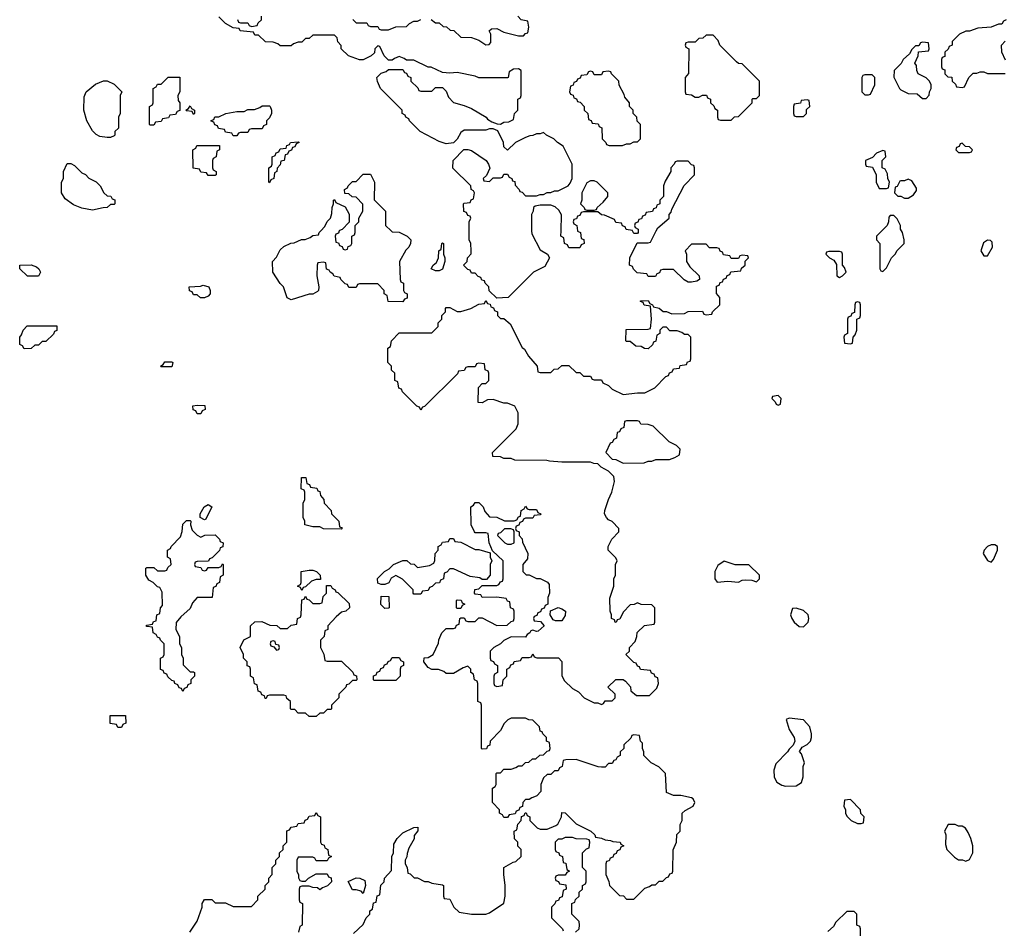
# Model space of a CAD drawing. Header units: inches. Extents: x 2769379 to 2883802, y 684208 to 828654.
# Tile 78 of 256: x 2813286 to 2818743, y 726127 to 731171. Entities that reach past the tile are written whole.
import ezdxf

# ---------------------------------------------------------------- set-up
doc = ezdxf.new("R2010")
doc.units = ezdxf.units.IN
doc.header["$MEASUREMENT"] = 0
doc.layers.add('C8712', color=7, linetype='Continuous')
doc.layers.add('C8713', color=7, linetype='Continuous')

msp = doc.modelspace()

# ---------------------------------------------------------------- linework, layer by layer
at = {"layer": 'C8712', "color": 2, "elevation": 2}
for points in [[(2815344, 730000), (2815350, 729994), (2815390, 729992), (2815434, 729970), (2815454, 729950), (2815452, 729930), (2815442, 729910), (2815426.4, 729893.6), (2815391.3, 729830), (2815394, 729730), (2815398, 729718), (2815414, 729710), (2815414, 729670), (2815418, 729658), (2815434, 729650), (2815432.7, 729627.3), (2815418, 729622), (2815410, 729606), (2815327.3, 729607.3), (2815322, 729642), (2815306, 729650), (2815306, 729670), (2815270, 729706), (2815170, 729706), (2815158, 729702), (2815150, 729686), (2815110, 729686), (2815102, 729702), (2815090, 729706), (2815066, 729730), (2815062, 729742), (2815028.4, 729748.4), (2815022, 729762), (2815006, 729770), (2815002, 729782), (2814987.3, 729787.3), (2814982, 729822), (2814970, 729826), (2814938, 729822), (2814934, 729810), (2814932, 729750), (2814944.7, 729690), (2814942, 729670), (2814936.9, 729663.1), (2814910, 729648.7), (2814890, 729648.7), (2814790, 729618), (2814769.1, 729629.1), (2814748.9, 729688.9), (2814730, 729708), (2814688.7, 729770), (2814688, 729830), (2814710, 729854), (2814730, 729894), (2814750, 729914), (2814788.4, 729931.6), (2814807.3, 729932.7), (2814848.4, 729951.6), (2814867.3, 729952.7), (2814896.4, 729963.6), (2814910, 729974), (2814942, 729978), (2814946, 729990), (2814955, 730000)], [(2815057.3, 730000), (2815052.7, 729987.3), (2815038, 729982), (2815034, 729970), (2815038, 729938), (2815052.7, 729932.7), (2815058, 729918), (2815072.7, 729912.7), (2815078, 729898), (2815090, 729894), (2815102, 729898), (2815107.3, 729912.7), (2815122, 729918), (2815126, 729930), (2815126, 729970), (2815142, 729978), (2815146, 729990), (2815146, 730000)], [(2815136.4, 726103.6), (2815190, 726154), (2815206, 726190), (2815226, 726210), (2815226, 726230), (2815242, 726238), (2815247.3, 726272.7), (2815262, 726278), (2815267.3, 726312.7), (2815282, 726318), (2815288.4, 726371.6), (2815306, 726390), (2815308, 726410), (2815347.3, 726452.7), (2815348, 726530), (2815358, 726550), (2815360.4, 726599.6), (2815378, 726630), (2815410, 726662), (2815470, 726692), (2815492.7, 726692.7), (2815492.7, 726672.7), (2815472.7, 726647.3), (2815471.6, 726628.4), (2815443.6, 726576.4), (2815432.7, 726547.3), (2815431.6, 726528.4), (2815422, 726510), (2815422, 726490), (2815434, 726470), (2815438, 726438), (2815450, 726434), (2815472.7, 726412.7), (2815491.6, 726411.6), (2815530, 726392), (2815550, 726392), (2815570, 726382), (2815630, 726374), (2815634, 726370), (2815634, 726310), (2815638, 726298), (2815670, 726294), (2815692, 726250), (2815722, 726222), (2815790, 726211.3), (2815868.9, 726211.1), (2815890, 726218), (2815969.1, 726270.9), (2815977.2, 726310), (2815977.2, 726370), (2815968.9, 726431.1), (2815968.7, 726470), (2816020.4, 726499.6), (2816036.4, 726503.6), (2816066, 726530), (2816066, 726570), (2816047.3, 726587.3), (2816046, 726610), (2816028.4, 726628.4), (2816026, 726670), (2816042, 726678), (2816046, 726710), (2816066, 726730), (2816067.3, 726752.7), (2816082, 726758), (2816087.3, 726772.7), (2816092.7, 726772.7), (2816098, 726758), (2816114, 726750), (2816114, 726730), (2816154, 726690), (2816170, 726682), (2816210, 726682), (2816258, 726702), (2816268, 726710), (2816288, 726750), (2816290, 726774), (2816310, 726772), (2816370, 726711.3), (2816452, 726670), (2816474, 726650), (2816478, 726638), (2816510, 726632), (2816530, 726622), (2816559.6, 726619.6), (2816572.7, 726612.7), (2816614, 726610), (2816618, 726598), (2816634, 726590), (2816618, 726582), (2816612.7, 726567.3), (2816598, 726562), (2816592.7, 726547.3), (2816578, 726542), (2816572.7, 726527.3), (2816558, 726522), (2816552.7, 726507.3), (2816538, 726502), (2816534, 726490), (2816534, 726430), (2816551.6, 726391.6), (2816554, 726370), (2816610, 726314), (2816631.6, 726311.6), (2816650, 726294), (2816690, 726294), (2816750, 726354), (2816776.4, 726363.6), (2816790, 726374), (2816810, 726374), (2816830, 726394), (2816850, 726394), (2816870, 726414), (2816882, 726418), (2816890, 726434), (2816902, 726438), (2816906, 726450), (2816907.3, 726567.3), (2816926, 726610), (2816928.4, 726651.6), (2816946, 726670), (2816947.3, 726707.3), (2816958, 726730), (2816958, 726770), (2816974.6, 726785.4), (2817018, 726810), (2817028, 726830), (2817018, 726850), (2817010, 726855.3), (2816950, 726868), (2816910, 726868), (2816870, 726886), (2816866, 726990), (2816828.4, 727028.4), (2816786, 727050), (2816746, 727090), (2816746, 727110), (2816738, 727130), (2816738, 727158), (2816726, 727170), (2816722, 727202), (2816690, 727206), (2816678, 727202), (2816672.7, 727187.3), (2816634, 727150), (2816634, 727130), (2816614, 727110), (2816614, 727090), (2816598, 727082), (2816590, 727066), (2816578, 727062), (2816570, 727046), (2816550, 727046), (2816530, 727026), (2816510, 727026), (2816492, 727028), (2816370, 727069), (2816312.7, 727067.3), (2816298, 727062), (2816292, 727030), (2816278, 727022), (2816270, 727006), (2816250, 727006), (2816230, 726986), (2816210, 726986), (2816190, 726966), (2816174, 726930), (2816174, 726890), (2816152.7, 726867.3), (2816139.6, 726860.4), (2816123.6, 726856.4), (2816110, 726846), (2816090, 726846), (2816074, 726830), (2816072.7, 726807.3), (2816058, 726802), (2816052.7, 726787.3), (2816038, 726782), (2816032.7, 726767.3), (2815998, 726762), (2815990, 726746), (2815970, 726746), (2815962, 726762), (2815946, 726770), (2815946, 726790), (2815906, 726830), (2815906, 726910), (2815922, 726918), (2815926, 726930), (2815926, 726990), (2815930, 726994), (2815950, 726994), (2815970, 727014), (2816010, 727014), (2816036.4, 727023.6), (2816050, 727034), (2816070, 727034), (2816088.4, 727051.6), (2816107.3, 727052.7), (2816128.4, 727071.6), (2816147.3, 727072.7), (2816168.4, 727091.6), (2816190, 727094), (2816210, 727114), (2816222, 727118), (2816226, 727130), (2816222, 727162), (2816206, 727170), (2816206, 727190), (2816186, 727210), (2816182, 727222), (2816170, 727226), (2816166, 727250), (2816130, 727286), (2816108.4, 727288.4), (2816090, 727298), (2816010, 727298), (2815991.6, 727288.4), (2815971.6, 727268.4), (2815950.9, 727229.1), (2815894, 727170), (2815891.6, 727148.4), (2815878, 727142), (2815872.7, 727127.3), (2815850, 727126), (2815846, 727130), (2815846, 727370), (2815842, 727382), (2815826, 727390), (2815826, 727490), (2815822, 727502), (2815806, 727510), (2815802, 727542), (2815786, 727550), (2815786, 727570), (2815770, 727586), (2815743.6, 727576.4), (2815690, 727546), (2815650, 727546), (2815636.4, 727556.4), (2815607.3, 727567.3), (2815570, 727568), (2815550, 727578), (2815526, 727610), (2815527.3, 727632.7), (2815550, 727634), (2815578, 727650), (2815607.3, 727712.7), (2815608.4, 727731.6), (2815626, 727770), (2815650, 727794), (2815690, 727794), (2815702, 727798), (2815707.3, 727812.7), (2815722, 727818), (2815726, 727850), (2815730, 727854), (2815750, 727854), (2815758, 727838), (2815770, 727834), (2815810, 727834), (2815830, 727854), (2815850, 727854), (2815930, 727812), (2815987.3, 727812.7), (2816010, 727834), (2816022, 727838), (2816026, 727850), (2816026, 727890), (2816022, 727902), (2816006, 727910), (2816002, 727942), (2815990, 727946), (2815982, 727962), (2815930, 727968), (2815850, 727966), (2815842, 727982), (2815810, 727986), (2815806, 727990), (2815808, 728012), (2815830, 728014), (2815850, 728034), (2815930, 728034), (2815942, 728038), (2815950, 728054), (2815962, 728058), (2815966, 728070), (2815966, 728170), (2815906, 728226), (2815888, 728270), (2815882, 728322), (2815870, 728326), (2815810, 728326), (2815806, 728330), (2815788, 728370), (2815786, 728470), (2815802, 728478), (2815810, 728494), (2815830, 728494), (2815854, 728470), (2815863.6, 728443.6), (2815890, 728414), (2815930, 728412), (2815972.7, 728392.7), (2816027.3, 728392.7), (2816042, 728398), (2816050, 728414), (2816062, 728418), (2816066, 728450), (2816082, 728458), (2816090, 728474), (2816098, 728458), (2816110, 728454), (2816150, 728454), (2816158, 728438), (2816174, 728430), (2816170, 728426), (2816138, 728422), (2816130, 728406), (2816090, 728406), (2816078, 728402), (2816072.7, 728387.3), (2816058, 728382), (2816052.7, 728367.3), (2816038, 728362), (2816034, 728350), (2816038, 728338), (2816054, 728330), (2816054, 728310), (2816071.6, 728291.6), (2816072.7, 728272.7), (2816102, 728210), (2816099.6, 728180.4), (2816074, 728150), (2816074, 728110), (2816092.7, 728092.7), (2816110, 728092), (2816150, 728072), (2816170, 728072), (2816211.6, 728051.6), (2816219.6, 728039.6), (2816222, 727990), (2816212.7, 727967.3), (2816214, 727930), (2816198, 727922), (2816192.7, 727907.3), (2816178, 727902), (2816172.7, 727887.3), (2816158, 727882), (2816152.7, 727867.3), (2816138, 727862), (2816134, 727850), (2816138, 727838), (2816172.7, 727832.7), (2816192, 727810), (2816159.6, 727780.4), (2816150, 727778), (2816130, 727786), (2816118, 727782), (2816114, 727770), (2816098, 727762), (2816090, 727746), (2816010, 727748), (2815970, 727728), (2815951.1, 727708.9), (2815914, 727690), (2815894, 727670), (2815894, 727630), (2815898, 727618), (2815912.7, 727612.7), (2815918, 727598), (2815934, 727590), (2815934, 727550), (2815918, 727542), (2815914, 727530), (2815914, 727490), (2815918, 727478), (2815930, 727474), (2815962, 727478), (2815966, 727510), (2815986, 727530), (2815986, 727570), (2816002, 727578), (2816007.3, 727592.7), (2816022, 727598), (2816027.3, 727612.7), (2816062, 727618), (2816070, 727634), (2816110, 727634), (2816122, 727638), (2816130, 727654), (2816138, 727638), (2816152.7, 727632.7), (2816272.7, 727632.7), (2816291.1, 727611.1), (2816291.6, 727531.6), (2816305.4, 727505.4), (2816350, 727462), (2816383.6, 727443.6), (2816414, 727410), (2816470, 727382), (2816490, 727382), (2816510, 727374), (2816522, 727378), (2816530, 727394), (2816570, 727394), (2816586, 727410), (2816586, 727430), (2816546, 727470), (2816590, 727512), (2816630, 727512), (2816643.6, 727503.6), (2816671.6, 727471.6), (2816674, 727450), (2816703.6, 727423.6), (2816776.4, 727423.6), (2816816.4, 727463.6), (2816826, 727490), (2816822, 727522), (2816807.3, 727527.3), (2816802, 727542), (2816787.3, 727547.3), (2816782, 727562), (2816727.3, 727567.3), (2816722, 727582), (2816710, 727586), (2816702, 727602), (2816690, 727606), (2816646, 727650), (2816666, 727670), (2816666, 727690), (2816696.4, 727723.6), (2816706, 727750), (2816707.3, 727772.7), (2816748.4, 727811.6), (2816802, 727818), (2816806, 727830), (2816806, 727910), (2816790, 727926), (2816730, 727928), (2816710, 727938), (2816691.6, 727928.4), (2816670, 727926), (2816630, 727886), (2816612.7, 727847.3), (2816598, 727842), (2816592.7, 727827.3), (2816586, 727830), (2816582, 727842), (2816566, 727850), (2816566, 727870), (2816558, 727890), (2816556.4, 727963.6), (2816578, 728030), (2816578, 728070), (2816588, 728090), (2816588, 728150), (2816598, 728170), (2816590, 728186), (2816548.4, 728228.4), (2816548, 728250), (2816568, 728290), (2816606, 728330), (2816606, 728350), (2816570, 728388), (2816550, 728398), (2816538, 728410), (2816528, 728430), (2816528.7, 728450), (2816549, 728510), (2816568.7, 728550), (2816582, 728610), (2816578, 728638), (2816550, 728668), (2816509.1, 728689.1), (2816490, 728708), (2816468.9, 728708.9), (2816450, 728718), (2816290, 728718), (2816222, 728722), (2816207.3, 728727.3), (2816030, 728728), (2816010, 728738), (2815970, 728738), (2815950, 728746), (2815908.4, 728748.4), (2815906, 728770), (2816038, 728902), (2816048.7, 728930), (2816048.7, 728990), (2816030, 729028), (2815990, 729044), (2815970, 729045.2), (2815910, 729064), (2815878, 729062), (2815850, 729046), (2815827.3, 729047.3), (2815828.4, 729131.6), (2815850, 729154), (2815870, 729154), (2815886, 729170), (2815886, 729210), (2815882, 729222), (2815866, 729230), (2815862, 729262), (2815830, 729266), (2815818, 729262), (2815810, 729246), (2815770, 729246), (2815758, 729242), (2815750, 729226), (2815718, 729222), (2815712.7, 729207.3), (2815530, 729026), (2815518, 729022), (2815510, 729006), (2815502, 729022), (2815487.3, 729027.3), (2815407.3, 729107.3), (2815402, 729122), (2815387.3, 729127.3), (2815382, 729162), (2815366, 729170), (2815366, 729210), (2815347.3, 729227.3), (2815346, 729250), (2815326, 729270), (2815326, 729350), (2815342, 729358), (2815346, 729390), (2815390, 729434), (2815570, 729434), (2815606, 729470), (2815606, 729490), (2815626, 729510), (2815626, 729530), (2815646, 729550), (2815646, 729570), (2815650, 729574), (2815670, 729574), (2815710, 729552), (2815730, 729552), (2815786, 729570), (2815830, 729594), (2815862, 729598), (2815870, 729614), (2815878, 729598), (2815892.7, 729592.7), (2815898, 729578), (2815912.7, 729572.7), (2815918, 729558), (2815934, 729550), (2815934, 729530), (2815950, 729514), (2815970, 729514), (2816003.6, 729483.6), (2816070, 729354), (2816083.6, 729343.6), (2816105.4, 729305.4), (2816154, 729250), (2816158, 729218), (2816170, 729214), (2816230, 729214), (2816247.3, 729232.7), (2816270, 729234), (2816290, 729254), (2816330, 729254), (2816370, 729214), (2816390, 729214), (2816410, 729194), (2816450, 729194), (2816458, 729178), (2816470, 729174), (2816510, 729174), (2816518, 729158), (2816550, 729142), (2816570, 729122), (2816630, 729092), (2816710, 729102), (2816750, 729102), (2816806, 729130), (2816867.3, 729192.7), (2816882, 729198), (2816887.3, 729212.7), (2816902, 729218), (2816910, 729234), (2816942, 729238), (2816947.3, 729252.7), (2816982, 729258), (2816987.3, 729272.7), (2817002, 729278), (2817006, 729290), (2817006, 729410), (2816990, 729426), (2816970, 729426), (2816956.4, 729436.4), (2816930, 729446), (2816890, 729446), (2816870, 729466), (2816850, 729466), (2816834, 729450), (2816834, 729430), (2816818, 729422), (2816811.6, 729388.4), (2816798, 729382), (2816792.7, 729367.3), (2816770, 729346), (2816748.4, 729348.4), (2816730, 729358), (2816700.4, 729360.4), (2816670, 729386), (2816650, 729386), (2816646, 729390), (2816647.3, 729452.7), (2816770, 729454), (2816782, 729458), (2816788, 729510), (2816782, 729582), (2816747.3, 729587.3), (2816742, 729602), (2816727.3, 729607.3), (2816727.3, 729612.7), (2816770, 729614), (2816778, 729598), (2816794, 729590), (2816798, 729578), (2816830, 729572), (2816852.7, 729552.7), (2816870, 729552), (2816899.6, 729539.6), (2816970, 729542), (2816990, 729552), (2817070, 729554), (2817078, 729538), (2817090, 729534), (2817122, 729538), (2817126, 729550), (2817166, 729590), (2817166, 729630), (2817147.3, 729652.7), (2817147.3, 729692.7), (2817162, 729698), (2817167.3, 729712.7), (2817182, 729718), (2817187.3, 729732.7), (2817202, 729738), (2817207.3, 729752.7), (2817222, 729758), (2817227.3, 729772.7), (2817282, 729778), (2817287.3, 729792.7), (2817306, 729810), (2817307.3, 729832.7), (2817326, 729850), (2817322, 729862), (2817290, 729866), (2817278, 729862), (2817270, 729846), (2817230, 729846), (2817222, 729862), (2817187.3, 729867.3), (2817182, 729882), (2817167.3, 729887.3), (2817162, 729902), (2817150, 729906), (2817110, 729906), (2817090, 729926), (2817010, 729926), (2816974, 729890), (2816982, 729870), (2816982, 729830), (2816999.6, 729799.6), (2817052, 729750), (2817054, 729730), (2817039.6, 729720.4), (2817010, 729715.3), (2816990, 729715.3), (2816969.1, 729729.1), (2816910, 729786), (2816850, 729786), (2816838, 729782), (2816832.7, 729767.3), (2816818, 729762), (2816810, 729746), (2816770, 729746), (2816762, 729762), (2816707.3, 729767.3), (2816687.3, 729787.3), (2816682, 729802), (2816666, 729810), (2816668, 729850), (2816707.3, 729932.7), (2816770, 729934), (2816782, 729938), (2816814.4, 730000)], [(2816123.4, 730000), (2816123.6, 729983.6), (2816170, 729894), (2816211.3, 729871.3), (2816222, 729850), (2816196.9, 729803.1), (2816134, 729770), (2815994, 729630), (2815930, 729626), (2815887.3, 729667.3), (2815886, 729690), (2815866, 729710), (2815862, 729722), (2815847.3, 729727.3), (2815842, 729742), (2815827.3, 729747.3), (2815810, 729766), (2815790, 729766), (2815782, 729782), (2815770, 729786), (2815746, 729810), (2815766, 729830), (2815768, 729850), (2815787.3, 729872.7), (2815788, 729890), (2815786, 729930), (2815778, 729950), (2815778, 730000)], [(2816377.7, 730000), (2816378, 729998), (2816394, 729990), (2816398, 729958), (2816412.7, 729952.7), (2816414, 729930), (2816398, 729922), (2816390, 729906), (2816330, 729906), (2816322, 729922), (2816306, 729930), (2816302, 729962), (2816286, 729970), (2816286.6, 730000)], [(2816714, 730000), (2816714, 729990), (2816710, 729986), (2816690, 729986), (2816683, 730000)], [(2818064, 730000), (2818034, 729970), (2818034, 729950), (2818054, 729930), (2818054, 729790), (2818058, 729778), (2818070, 729774), (2818090, 729794), (2818118, 729850), (2818138, 729870), (2818148.9, 729891.1), (2818188, 729930), (2818188, 729950), (2818178, 729990), (2818173, 730000)], [(2814228.7, 726110), (2814269.1, 726170.9), (2814298, 726250), (2814298, 726270), (2814310, 726292), (2814350, 726292), (2814370, 726274), (2814427.3, 726272.7), (2814470, 726254), (2814570, 726254), (2814606, 726290), (2814606, 726310), (2814646, 726350), (2814646, 726370), (2814666, 726390), (2814666, 726410), (2814686, 726430), (2814686, 726470), (2814706, 726490), (2814706, 726510), (2814726, 726530), (2814726, 726550), (2814746, 726570), (2814746, 726590), (2814766, 726610), (2814767.3, 726672.7), (2814782, 726678), (2814790, 726694), (2814822, 726698), (2814830, 726714), (2814862, 726718), (2814867.3, 726732.7), (2814882, 726738), (2814890, 726754), (2814922, 726758), (2814930, 726774), (2814938, 726758), (2814954, 726750), (2814954, 726610), (2814958, 726598), (2814972.7, 726592.7), (2814978, 726578), (2814994, 726570), (2814998, 726538), (2815014, 726530), (2814998, 726522), (2814990, 726506), (2814930, 726506), (2814922, 726522), (2814910, 726526), (2814830, 726526), (2814822, 726510), (2814822, 726450), (2814832, 726428), (2814832, 726412), (2814838, 726398), (2814850, 726394), (2814870, 726394), (2814886, 726410), (2814930, 726434), (2814990, 726434), (2814998, 726418), (2815012.7, 726412.7), (2815014, 726390), (2814992.7, 726367.3), (2814963.6, 726356.4), (2814950, 726346), (2814936.4, 726356.4), (2814910, 726358), (2814890, 726366), (2814850, 726366), (2814838, 726362), (2814834, 726350), (2814834, 726290), (2814838, 726278), (2814854, 726270), (2814852, 726150), (2814838, 726142), (2814832, 726110)], [(2816366, 726110), (2816386, 726130), (2816388, 726150), (2816386, 726170), (2816346, 726210), (2816346, 726270), (2816362, 726278), (2816367.3, 726292.7), (2816386, 726310), (2816387.3, 726332.7), (2816406, 726350), (2816406, 726370), (2816422, 726378), (2816426, 726390), (2816426, 726450), (2816406, 726470), (2816406, 726550), (2816427.3, 726572.7), (2816442, 726578), (2816446, 726610), (2816442, 726622), (2816430, 726626), (2816370, 726628), (2816350, 726635.3), (2816310, 726635.3), (2816290, 726626), (2816270, 726626), (2816254, 726610), (2816254, 726570), (2816258, 726558), (2816274, 726550), (2816278, 726538), (2816294, 726530), (2816298, 726498), (2816312.7, 726492.7), (2816318, 726458), (2816334, 726450), (2816318, 726442), (2816310, 726426), (2816270, 726426), (2816258, 726422), (2816254, 726410), (2816258, 726398), (2816272.7, 726392.7), (2816278, 726378), (2816312.7, 726372.7), (2816314, 726350), (2816298, 726342), (2816292.7, 726307.3), (2816278, 726302), (2816272.7, 726287.3), (2816258, 726282), (2816252.7, 726267.3), (2816234, 726250), (2816234, 726190), (2816294, 726130), (2816298, 726118)], [(2817946, 726090), (2817946, 726130), (2817942, 726142), (2817926, 726150), (2817926, 726210), (2817910, 726226), (2817870, 726226), (2817810, 726166), (2817796.9, 726143.1), (2817765.4, 726114.6)]]:
    msp.add_lwpolyline(points, dxfattribs=at)
for points in [[(2815590, 729778), (2815566, 729790), (2815578, 729810), (2815595.3, 729824.7), (2815608, 729850), (2815608.7, 729890), (2815622, 729898), (2815626, 729930), (2815630, 729934), (2815634, 729930), (2815634, 729870), (2815642, 729850), (2815642, 729830), (2815630, 729788), (2815610, 729778)], [(2818650, 729948), (2818627.1, 729932.9), (2818612, 729890), (2818630, 729862), (2818650, 729862), (2818678, 729910), (2818676.4, 729936.4), (2818667.3, 729947.3)], [(2817830, 729886), (2817770, 729886), (2817758, 729882), (2817754, 729870), (2817774, 729850), (2817798, 729838), (2817812.7, 729812.7), (2817814, 729750), (2817830, 729742), (2817846, 729750), (2817866, 729770), (2817856.4, 729796.4), (2817846, 729810), (2817846, 729870), (2817842, 729882)], [(2813328.4, 729748.4), (2813286, 729790), (2813286, 729810), (2813350, 729811.3), (2813379.8, 729799.8), (2813392, 729790), (2813402, 729770), (2813390, 729748.7)], [(2814310, 729628), (2814288.4, 729628.4), (2814270, 729646), (2814250, 729646), (2814242, 729662), (2814227.3, 729667.3), (2814226, 729690), (2814287.3, 729692.7), (2814302, 729698), (2814334, 729690), (2814342, 729670), (2814342, 729650), (2814330, 729638)], [(2817930, 729606), (2817918, 729602), (2817914, 729590), (2817912.7, 729547.3), (2817898, 729542), (2817892.7, 729527.3), (2817878, 729522), (2817874, 729510), (2817874, 729430), (2817858, 729422), (2817854, 729410), (2817858, 729378), (2817890, 729374), (2817902, 729378), (2817906, 729410), (2817916.4, 729423.6), (2817926, 729450), (2817926, 729510), (2817942, 729518), (2817946, 729530), (2817946, 729590), (2817942, 729602)], [(2813310, 729346), (2813302, 729362), (2813286, 729370), (2813286, 729410), (2813296.4, 729423.6), (2813306, 729450), (2813327.3, 729472.7), (2813492.7, 729472.7), (2813492.7, 729447.3), (2813478, 729442), (2813472.7, 729427.3), (2813430, 729386), (2813410, 729386), (2813390, 729366), (2813370, 729366), (2813350, 729348)], [(2814070, 729246), (2814066, 729250), (2814082, 729258), (2814090, 729274), (2814130, 729274), (2814134, 729270), (2814130, 729246)], [(2817490, 729086), (2817458, 729082), (2817454, 729070), (2817472.7, 729052.7), (2817478, 729038), (2817490, 729034), (2817502, 729038), (2817506, 729070)], [(2814270, 728986), (2814262, 729002), (2814247.3, 729007.3), (2814246, 729030), (2814270, 729034), (2814312, 729032), (2814314, 729010), (2814298, 729002), (2814290, 728986)], [(2816710, 728946), (2816650, 728946), (2816638, 728942), (2816634, 728910), (2816618, 728902), (2816610, 728886), (2816598, 728882), (2816594, 728850), (2816578, 728842), (2816570, 728826), (2816558, 728822), (2816534, 728770), (2816570, 728734), (2816590, 728732), (2816630, 728712), (2816747.3, 728712.7), (2816770, 728722), (2816790, 728722), (2816811.6, 728731.6), (2816887.3, 728732.7), (2816916.4, 728743.6), (2816942, 728758), (2816946, 728790), (2816926, 728810), (2816886, 728830), (2816796.4, 728916.4), (2816770, 728926), (2816728.4, 728928.4), (2816722, 728942)], [(2815070, 728346), (2814970, 728348), (2814950, 728358), (2814910, 728358), (2814866, 728370), (2814866, 728390), (2814858, 728410), (2814858, 728490), (2814866, 728510), (2814866, 728550), (2814862, 728562), (2814846, 728570), (2814847.3, 728632.7), (2814872.7, 728632.7), (2814878, 728598), (2814892.7, 728592.7), (2814898, 728578), (2814932.7, 728572.7), (2814938, 728558), (2814950, 728554), (2814952.7, 728532.7), (2814972, 728510), (2814974, 728490), (2815012, 728450), (2815014, 728430), (2815054, 728390), (2815058, 728358), (2815070, 728354), (2815074, 728350)], [(2814310, 728398), (2814286, 728410), (2814286, 728430), (2814308, 728470), (2814330, 728482), (2814351.1, 728468.9), (2814318, 728402)], [(2814290, 728302), (2814312.7, 728312.7), (2814370, 728314), (2814394, 728290), (2814398, 728278), (2814414, 728270), (2814412.7, 728247.3), (2814398, 728242), (2814392.7, 728227.3), (2814352.7, 728187.3), (2814338, 728182), (2814332.7, 728167.3), (2814270, 728166), (2814258, 728162), (2814254, 728150), (2814258, 728138), (2814290, 728134), (2814298, 728118), (2814310, 728114), (2814322, 728118), (2814330, 728134), (2814390, 728134), (2814402, 728138), (2814410, 728154), (2814414, 728150), (2814414, 728090), (2814398, 728082), (2814394, 728050), (2814378, 728042), (2814372.7, 728027.3), (2814358, 728022), (2814352.7, 727967.3), (2814270, 727966), (2814243.6, 727936.4), (2814230, 727906), (2814179.6, 727860.4), (2814152.7, 727827.3), (2814152, 727790), (2814172, 727750), (2814172, 727710), (2814182, 727690), (2814182, 727650), (2814192, 727630), (2814192.7, 727592.7), (2814230, 727554), (2814250, 727554), (2814254, 727550), (2814254, 727530), (2814234, 727510), (2814234, 727490), (2814218, 727482), (2814212.7, 727467.3), (2814198, 727462), (2814190, 727446), (2814182, 727462), (2814170, 727466), (2814162, 727482), (2814146, 727490), (2814142, 727502), (2814130, 727506), (2814107.3, 727527.3), (2814102, 727542), (2814087.3, 727547.3), (2814082, 727562), (2814067.3, 727567.3), (2814066, 727630), (2814082, 727638), (2814086, 727650), (2814086, 727710), (2814066, 727730), (2814062, 727742), (2814050, 727746), (2814042, 727762), (2814026, 727770), (2814022, 727802), (2813990, 727806), (2813986, 727810), (2813990, 727814), (2814022, 727818), (2814027.3, 727832.7), (2814042, 727838), (2814046, 727870), (2814062, 727878), (2814066, 727910), (2814078, 727922), (2814076.4, 727996.4), (2814062, 728022), (2814050, 728026), (2814026, 728050), (2814002, 728062), (2813986, 728090), (2813986, 728130), (2813990, 728134), (2814030, 728134), (2814050, 728114), (2814090, 728114), (2814102, 728118), (2814107.3, 728132.7), (2814126, 728150), (2814122, 728182), (2814106, 728190), (2814106, 728230), (2814122, 728238), (2814126, 728250), (2814176.4, 728303.6), (2814187.3, 728332.7), (2814190, 728374), (2814210, 728394), (2814230, 728394), (2814234, 728390), (2814232, 728370), (2814241, 728341), (2814270, 728312)], [(2816007.3, 728347.3), (2815972.7, 728347.3), (2815950, 728326), (2815938, 728322), (2815934, 728310), (2815974, 728270), (2815990, 728262), (2816010, 728262), (2816026, 728270), (2816026, 728330), (2816022, 728342)], [(2815810, 728232), (2815830, 728232), (2815894, 728214), (2815894, 728190), (2815902, 728170), (2815894, 728150), (2815894, 728090), (2815872.7, 728067.3), (2815850, 728066), (2815836.4, 728076.4), (2815783.1, 728083.1), (2815690, 728126), (2815670, 728126), (2815652.7, 728107.3), (2815638, 728102), (2815634, 728070), (2815618, 728062), (2815612.7, 728047.3), (2815590, 728046), (2815572.7, 728027.3), (2815558, 728022), (2815550, 728006), (2815518, 728002), (2815510, 727986), (2815470, 727986), (2815466, 727990), (2815466, 728010), (2815408.4, 728068.4), (2815370, 728088), (2815345.4, 728074.6), (2815331.1, 728048.9), (2815310, 728038), (2815290, 728038), (2815270, 728046), (2815268.4, 728071.6), (2815308, 728110), (2815334.6, 728125.4), (2815358, 728150), (2815410, 728172), (2815431.6, 728171.6), (2815452.7, 728152.7), (2815471.6, 728151.6), (2815490, 728134), (2815556.4, 728143.6), (2815582, 728158), (2815587.3, 728172.7), (2815588.4, 728211.6), (2815606, 728230), (2815606, 728250), (2815622, 728258), (2815630, 728274), (2815662, 728278), (2815670, 728294), (2815690, 728294), (2815698, 728278), (2815730, 728274)], [(2818690, 728258), (2818670, 728258), (2818650, 728248.7), (2818631.3, 728230), (2818626, 728210), (2818650, 728172), (2818670, 728162), (2818683.1, 728176.9), (2818706, 728230), (2818706, 728250)], [(2817190, 728168.7), (2817155.3, 728144.7), (2817138, 728110), (2817138, 728070), (2817151.6, 728051.6), (2817210, 728058), (2817270, 728052), (2817290, 728062), (2817310, 728064.7), (2817343.6, 728063.6), (2817370, 728054), (2817386, 728070), (2817386, 728090), (2817327.3, 728147.3), (2817251.6, 728148.4)], [(2814850, 728006), (2814842, 728022), (2814826, 728030), (2814842, 728038), (2814846, 728050), (2814846, 728110), (2814890, 728118), (2814910, 728118), (2814930.9, 728110.9), (2814952, 728090), (2814952.7, 728067.3), (2814930, 728066), (2814903.6, 728056.4), (2814870, 728026), (2814858, 728022)], [(2814990, 727614), (2815070, 727614), (2815132.7, 727552.7), (2815138, 727538), (2815152.7, 727532.7), (2815154, 727510), (2815150, 727506), (2815130, 727506), (2815110, 727486), (2815098, 727482), (2815094, 727470), (2815054, 727430), (2815054, 727410), (2815014, 727370), (2815014, 727350), (2815010, 727346), (2814990, 727346), (2814970, 727326), (2814950, 727326), (2814930, 727306), (2814890, 727306), (2814870, 727326), (2814830, 727326), (2814810, 727346), (2814790, 727346), (2814786, 727350), (2814786, 727390), (2814767.3, 727407.3), (2814762, 727422), (2814750, 727426), (2814670, 727426), (2814658, 727422), (2814652.7, 727407.3), (2814647.3, 727407.3), (2814642, 727422), (2814627.3, 727427.3), (2814622, 727442), (2814607.3, 727447.3), (2814602, 727482), (2814587.3, 727487.3), (2814582, 727522), (2814566, 727530), (2814566, 727570), (2814562, 727582), (2814547.3, 727587.3), (2814546, 727610), (2814526, 727630), (2814526, 727650), (2814508, 727690), (2814528.7, 727731.3), (2814566, 727750), (2814566, 727810), (2814588.4, 727831.6), (2814627.3, 727832.7), (2814672.7, 727812.7), (2814711.6, 727811.6), (2814730, 727794), (2814770, 727794), (2814790, 727814), (2814822, 727818), (2814826, 727850), (2814842, 727858), (2814846, 727870), (2814850, 727954), (2814862, 727958), (2814870, 727974), (2814878, 727958), (2814890, 727954), (2814910, 727934), (2814950, 727934), (2814962, 727938), (2814968.4, 727971.6), (2814986, 727990), (2814987.3, 728032.7), (2815010, 728034), (2815018, 728018), (2815034, 728010), (2815038, 727998), (2815050, 727994), (2815112.7, 727932.7), (2815114, 727910), (2815094, 727890), (2815070, 727886), (2815039.6, 727860.4), (2814994, 727810), (2814994, 727790), (2814978, 727782), (2814974, 727750), (2814954, 727730), (2814954, 727690), (2814971.6, 727651.6), (2814978, 727618)], [(2815310, 727906), (2815288.4, 727928.4), (2815290, 727974), (2815331.6, 727971.6), (2815334, 727910), (2815330, 727908)], [(2815710, 727906), (2815706, 727910), (2815706, 727950), (2815710, 727954), (2815732.7, 727952.7), (2815738, 727938), (2815754, 727930), (2815738, 727922), (2815730, 727906)], [(2816256.4, 727836.4), (2816243.1, 727843.1), (2816226, 727870), (2816227.3, 727892.7), (2816270, 727911.3), (2816290, 727904.7), (2816310.7, 727890.7), (2816310, 727866), (2816290, 727838)], [(2817590, 727908), (2817570, 727906), (2817558, 727870), (2817564.7, 727850), (2817578, 727830), (2817606.4, 727806.4), (2817630, 727804.7), (2817655.3, 727830), (2817659, 727850), (2817655.3, 727870), (2817630, 727895.3)], [(2814690, 727726), (2814678, 727722), (2814674, 727710), (2814678, 727698), (2814694, 727694), (2814710, 727674), (2814722, 727678), (2814726, 727690), (2814722, 727702), (2814706, 727706), (2814702, 727722)], [(2815250, 727506), (2815246, 727510), (2815247.3, 727532.7), (2815262, 727538), (2815267.3, 727552.7), (2815282, 727558), (2815287.3, 727572.7), (2815302, 727578), (2815307.3, 727592.7), (2815322, 727598), (2815327.3, 727612.7), (2815342, 727618), (2815350, 727634), (2815390, 727634), (2815398, 727618), (2815414, 727610), (2815414, 727590), (2815398, 727582), (2815394, 727570), (2815394, 727530), (2815370, 727506)], [(2813830, 727246), (2813822, 727262), (2813787.3, 727267.3), (2813787.3, 727312.7), (2813872.7, 727312.7), (2813874, 727270), (2813858, 727262), (2813850, 727246)], [(2817550, 727298), (2817534, 727290), (2817550, 727234), (2817578, 727190), (2817582, 727170), (2817572, 727148), (2817550, 727126), (2817542, 727110), (2817476, 727044), (2817466, 727010), (2817466.8, 726970), (2817482.5, 726942.5), (2817510, 726926), (2817530, 726921), (2817590, 726922), (2817619, 726941), (2817628.4, 726971.6), (2817628.7, 727030), (2817635.3, 727050), (2817619, 727099), (2817608, 727112), (2817623.1, 727136.9), (2817650, 727152), (2817668, 727170), (2817675.3, 727190), (2817675.3, 727210), (2817666, 727250), (2817630, 727288)], [(2817890, 726846), (2817858, 726842), (2817854, 726810), (2817862, 726790), (2817862, 726770), (2817870, 726754), (2817894, 726730), (2817930, 726714), (2817950, 726714), (2817962, 726718), (2817966, 726750), (2817948.4, 726768.4), (2817946, 726790)], [(2818470, 726708), (2818432.7, 726707.3), (2818412, 726670), (2818418, 726650), (2818416.9, 726596.9), (2818424.7, 726570), (2818466.4, 726526.4), (2818490, 726512), (2818511.3, 726511.3), (2818530, 726504.7), (2818550, 726514), (2818568, 726550), (2818568, 726590), (2818558, 726630), (2818543.1, 726663.1), (2818528.4, 726688.4), (2818510, 726698), (2818490, 726698)], [(2815190, 726326), (2815178, 726338), (2815150, 726346), (2815130, 726346), (2815107.3, 726392.7), (2815150, 726411.3), (2815171.1, 726411.1), (2815198, 726398), (2815202, 726370)]]:
    msp.add_lwpolyline(points, close=True, dxfattribs=at)
at = {"layer": 'C8713', "color": 2, "elevation": 2}
for points in [[(2815778, 730000), (2815778, 730050), (2815786, 730070), (2815782, 730082), (2815770, 730086), (2815762, 730102), (2815747.3, 730107.3), (2815746, 730150), (2815750, 730154), (2815782, 730158), (2815787.3, 730172.7), (2815802, 730178), (2815806, 730210), (2815802, 730222), (2815788.4, 730228.4), (2815786, 730250), (2815687.3, 730347.3), (2815688, 730390), (2815748.4, 730451.6), (2815770, 730452), (2815790, 730444.7), (2815870.6, 730390.6), (2815884.7, 730370), (2815891.6, 730348.4), (2815872.7, 730307.3), (2815854, 730290), (2815858, 730278), (2815890, 730274), (2815910, 730294), (2815950, 730294), (2815962, 730298), (2815970, 730314), (2815990, 730314), (2815998, 730298), (2816014, 730290), (2816018, 730278), (2816030, 730274), (2816032.7, 730252.7), (2816054, 730230), (2816058, 730218), (2816070, 730214), (2816090, 730194), (2816150, 730194), (2816170, 730202), (2816190, 730202), (2816210, 730212), (2816230, 730212), (2816250, 730222), (2816270, 730222), (2816326, 730250), (2816336.4, 730263.6), (2816348, 730290), (2816348, 730370), (2816298, 730470), (2816266, 730490), (2816246, 730510), (2816206, 730530), (2816190, 730546), (2816170, 730538), (2816150, 730538), (2816130, 730528), (2816112.7, 730527.3), (2816090, 730518), (2816034, 730490), (2815990, 730448), (2815970, 730466), (2815968, 730490), (2815935.3, 730555.3), (2815910, 730566), (2815890, 730566), (2815870, 730558), (2815750, 730558), (2815730, 730546), (2815711.3, 730508.7), (2815690, 730488), (2815650, 730482), (2815610, 730495.3), (2815506, 730550), (2815446, 730610), (2815442, 730622), (2815426, 730630), (2815422, 730642), (2815406, 730650), (2815406, 730670), (2815286, 730790), (2815268.4, 730828.4), (2815266, 730850), (2815290, 730874), (2815316.4, 730883.6), (2815330, 730894), (2815410, 730894), (2815418, 730878), (2815430, 730874), (2815438, 730858), (2815454, 730850), (2815454, 730830), (2815492.7, 730792.7), (2815498, 730778), (2815510, 730774), (2815570, 730774), (2815590, 730794), (2815630, 730794), (2815650, 730774), (2815662, 730742), (2815690, 730711.3), (2815750, 730696), (2815790, 730678), (2815870.9, 730630.9), (2815879.6, 730619.6), (2815903.6, 730603.6), (2815932.7, 730592.7), (2815950, 730592), (2815970, 730602), (2815996.4, 730603.6), (2816022, 730618), (2816028.4, 730651.6), (2816046, 730670), (2816046, 730730), (2816062, 730738), (2816066, 730750), (2816066, 730890), (2816050, 730898), (2816023.6, 730896.4), (2815998, 730882), (2815994, 730850), (2815990, 730848), (2815831.6, 730848.4), (2815810, 730858), (2815710, 730879), (2815670, 730875.3), (2815630, 730878), (2815567.3, 730907.3), (2815550, 730908), (2815470, 730946), (2815430, 730946), (2815416.4, 730956.4), (2815390, 730966), (2815363.6, 730956.4), (2815350, 730946), (2815330, 730946), (2815306, 730970), (2815282, 731022), (2815270, 731026), (2815254, 731010), (2815252.7, 730987.3), (2815234, 730970), (2815190, 730948.7), (2815169.1, 730949.1), (2815108, 730970), (2815068, 731010), (2815067.3, 731027.3), (2815048.4, 731048.4), (2815046, 731070), (2815030, 731086), (2814910, 731086), (2814890, 731066), (2814870, 731066), (2814850, 731046), (2814830, 731046), (2814803.6, 731036.4), (2814790, 731026), (2814730, 731026), (2814716.4, 731036.4), (2814690, 731046), (2814648.4, 731048.4), (2814610, 731086), (2814590, 731086), (2814582, 731102), (2814508.4, 731108.4), (2814502, 731122), (2814470, 731126), (2814426, 731150), (2814390, 731186)], [(2814492.7, 731172.7), (2814498, 731158), (2814510, 731154), (2814550, 731154), (2814558, 731138), (2814570, 731134), (2814602, 731138), (2814607.3, 731152.7), (2814626, 731170), (2814626, 731190)], [(2815567.3, 731172.7), (2815590, 731154), (2815610, 731154), (2815632.7, 731132.7), (2815651.6, 731131.6), (2815672.7, 731112.7), (2815691.6, 731111.6), (2815730, 731074), (2815790, 731072), (2815830, 731058), (2815870, 731032), (2815887.3, 731032.7), (2815896.4, 731043.6), (2815898, 731090), (2815888, 731110), (2815900.4, 731119.6), (2815930, 731122), (2815970, 731102), (2816050, 731082), (2816078, 731082), (2816090, 731094), (2816102, 731098), (2816108, 731130), (2816102, 731162), (2816066, 731170), (2816046, 731190)], [(2815132.7, 731172.7), (2815150, 731154), (2815210, 731154), (2815218, 731138), (2815230, 731134), (2815270, 731134), (2815278, 731118), (2815290, 731114), (2815330, 731114), (2815370, 731132), (2815430, 731134), (2815446, 731150), (2815470, 731162), (2815490, 731162), (2815510, 731172)], [(2818754, 731170), (2818738, 731162), (2818730, 731146), (2818710, 731146), (2818670.9, 731129.1), (2818596.9, 731123.1), (2818550, 731108), (2818530, 731108), (2818494, 731090), (2818454, 731050), (2818454, 731030), (2818438, 731022), (2818432.7, 731007.3), (2818414, 730990), (2818412.7, 730967.3), (2818398, 730962), (2818394, 730950), (2818394, 730910), (2818398, 730898), (2818412.7, 730892.7), (2818414, 730870), (2818430, 730854), (2818452.7, 730852.7), (2818454, 730830), (2818472.7, 730812.7), (2818478, 730798), (2818510, 730794), (2818522, 730798), (2818546, 730850), (2818570, 730874), (2818590, 730874), (2818610, 730882), (2818630, 730882), (2818650, 730872), (2818747.3, 730872.7)], [(2818750, 730946), (2818728.7, 730990), (2818728, 731030), (2818747.3, 731052.7)], [(2816814.4, 730000), (2816823.1, 730016.9), (2816886, 730070), (2816886, 730090), (2816896.4, 730103.6), (2816900.4, 730119.6), (2816968.4, 730251.6), (2817026, 730310), (2817026, 730350), (2817022, 730362), (2817010, 730366), (2816990, 730386), (2816930, 730386), (2816918, 730382), (2816914, 730370), (2816894, 730350), (2816894, 730330), (2816863.6, 730276.4), (2816854, 730250), (2816854, 730190), (2816834, 730170), (2816834, 730150), (2816818, 730142), (2816812.7, 730127.3), (2816798, 730122), (2816792.7, 730107.3), (2816758, 730102), (2816752.7, 730087.3), (2816738, 730082), (2816732.7, 730067.3), (2816718, 730062), (2816712.7, 730047.3), (2816698, 730042), (2816694, 730030), (2816698, 730018), (2816714, 730010), (2816714, 730000)], [(2815146, 730000), (2815146, 730030), (2815166, 730050), (2815166, 730070), (2815188, 730110), (2815187.3, 730147.3), (2815150, 730186), (2815128.4, 730188.4), (2815110, 730206), (2815087.3, 730207.3), (2815086, 730230), (2815102, 730238), (2815106, 730250), (2815130, 730274), (2815150, 730274), (2815190, 730314), (2815230, 730314), (2815252, 730270), (2815251.3, 730171.3), (2815314, 730110), (2815314, 730030), (2815344, 730000)], [(2814955, 730000), (2814976.4, 730023.6), (2814990, 730052), (2815008.9, 730071.1), (2815016.4, 730096.4), (2815018, 730130), (2815026, 730150), (2815026, 730170), (2815030, 730174), (2815038, 730158), (2815090, 730134), (2815111.6, 730091.6), (2815112.7, 730047.3), (2815072.7, 730007.3), (2815058, 730002), (2815057.3, 730000)], [(2816286.6, 730000), (2816288.4, 730088.4), (2816274.6, 730114.6), (2816253.6, 730133.6), (2816230, 730142), (2816170, 730142), (2816143.6, 730136.4), (2816134, 730130), (2816132, 730110), (2816122, 730090), (2816123.4, 730000)], [(2816683, 730000), (2816682, 730002), (2816647.3, 730007.3), (2816642, 730022), (2816627.3, 730027.3), (2816622, 730042), (2816590, 730046), (2816582, 730062), (2816527.3, 730087.3), (2816510, 730088), (2816490, 730106), (2816410, 730106), (2816398, 730102), (2816390, 730086), (2816378, 730082), (2816372.7, 730067.3), (2816358, 730062), (2816354, 730050), (2816358, 730038), (2816374, 730030), (2816377.7, 730000)], [(2818173, 730000), (2818168, 730010), (2818168, 730030), (2818150, 730066), (2818130, 730086), (2818110, 730086), (2818103.6, 730076.4), (2818102, 730050), (2818094, 730030), (2818064, 730000)]]:
    msp.add_lwpolyline(points, dxfattribs=at)
for points in [[(2817130, 731086), (2817090, 731086), (2817071.6, 731068.4), (2817050, 731066), (2817030, 731046), (2816990, 731046), (2816978, 731042), (2816974, 731030), (2816978, 731018), (2816994, 731010), (2816992.7, 730872.7), (2816974, 730850), (2816974, 730770), (2816978, 730758), (2817010, 730754), (2817030, 730742), (2817050, 730742), (2817070, 730752), (2817091.6, 730751.6), (2817098, 730738), (2817114, 730730), (2817114, 730710), (2817132.7, 730692.7), (2817138, 730678), (2817154, 730670), (2817154, 730630), (2817158, 730618), (2817170, 730614), (2817230, 730614), (2817247.3, 730632.7), (2817270, 730634), (2817286, 730650), (2817346, 730710), (2817346, 730730), (2817350, 730734), (2817370, 730734), (2817386, 730750), (2817386, 730830), (2817290, 730926), (2817270, 730928), (2817258, 730938), (2817166, 731030), (2817156.4, 731056.4)], [(2818290, 731046), (2818278, 731042), (2818270, 731026), (2818250, 731026), (2818230, 731006), (2818218, 730982), (2818182, 730950), (2818171.1, 730928.9), (2818132, 730890), (2818131.6, 730851.6), (2818162, 730790), (2818170, 730782), (2818210, 730762), (2818259.6, 730759.6), (2818290, 730734), (2818310, 730734), (2818327.3, 730752.7), (2818328.4, 730771.6), (2818338, 730790), (2818338, 730810), (2818328, 730830), (2818310, 730848), (2818266, 730870), (2818258, 730890), (2818256.4, 730916.4), (2818248, 730930), (2818266, 730970), (2818267.3, 730992.7), (2818322, 730998), (2818326, 731010), (2818322, 731042)], [(2816550, 730886), (2816518, 730882), (2816510, 730866), (2816470, 730866), (2816462, 730882), (2816450, 730886), (2816438, 730882), (2816430, 730866), (2816398, 730862), (2816392.7, 730847.3), (2816378, 730842), (2816372.7, 730827.3), (2816358, 730822), (2816352.7, 730807.3), (2816338, 730802), (2816334, 730770), (2816338, 730758), (2816352.7, 730752.7), (2816358, 730738), (2816372.7, 730732.7), (2816378, 730718), (2816392.7, 730712.7), (2816414, 730690), (2816414, 730670), (2816434, 730650), (2816438, 730618), (2816452.7, 730612.7), (2816458, 730598), (2816492.7, 730592.7), (2816498, 730578), (2816512, 730572), (2816514, 730510), (2816534, 730490), (2816538, 730478), (2816552.7, 730472.7), (2816627.3, 730472.7), (2816650, 730482), (2816670, 730482), (2816690, 730494), (2816710, 730494), (2816726, 730510), (2816726, 730590), (2816707.3, 730607.3), (2816706, 730630), (2816686, 730650), (2816686, 730670), (2816666, 730690), (2816666, 730710), (2816640.4, 730740.4), (2816636.4, 730756.4), (2816608.4, 730808.4), (2816606, 730830), (2816566, 730870), (2816562, 730882)], [(2818010, 730866), (2817970, 730866), (2817958, 730862), (2817954, 730850), (2817954, 730770), (2817970, 730754), (2817990, 730754), (2818002, 730758), (2818026, 730810), (2818026, 730850)], [(2813770, 730518), (2813730, 730524), (2813710, 730534), (2813690, 730555.3), (2813659, 730610), (2813642, 730670), (2813643.1, 730743.1), (2813654, 730770), (2813706.3, 730813.7), (2813750, 730832), (2813770, 730832), (2813810, 730814), (2813852, 730770), (2813842, 730750), (2813842, 730650), (2813834, 730630), (2813834, 730570), (2813814, 730550), (2813814, 730530), (2813810, 730526), (2813790, 730518)], [(2814010, 730586), (2814006, 730590), (2814006, 730690), (2814022, 730698), (2814026, 730710), (2814026, 730790), (2814042, 730798), (2814050, 730814), (2814070, 730814), (2814108.4, 730851.6), (2814172.7, 730852.7), (2814174, 730770), (2814162, 730750), (2814163.6, 730723.6), (2814174, 730710), (2814172.7, 730667.3), (2814158, 730662), (2814150, 730646), (2814118, 730642), (2814110, 730626), (2814078, 730622), (2814070, 730606), (2814038, 730602), (2814030, 730586)], [(2814250, 730646), (2814242, 730662), (2814210, 730666), (2814206, 730670), (2814222, 730678), (2814230, 730694), (2814238, 730678), (2814254, 730670), (2814254, 730650)], [(2814470, 730526), (2814462, 730542), (2814427.3, 730547.3), (2814422, 730562), (2814387.3, 730567.3), (2814382, 730582), (2814367.3, 730587.3), (2814362, 730602), (2814347.3, 730607.3), (2814347.3, 730612.7), (2814362, 730618), (2814368.4, 730631.6), (2814390, 730632), (2814428.9, 730651.1), (2814490, 730662), (2814530, 730662), (2814550, 730672), (2814587.3, 730672.7), (2814616.4, 730683.6), (2814630, 730694), (2814670, 730694), (2814674, 730690), (2814682, 730670), (2814682, 730650), (2814670, 730626), (2814654, 730610), (2814654, 730590), (2814638, 730582), (2814630, 730566), (2814570, 730566), (2814558, 730562), (2814550, 730546), (2814510, 730546), (2814498, 730542), (2814490, 730526)], [(2817650, 730726), (2817618, 730722), (2817612.7, 730707.3), (2817578, 730702), (2817574, 730690), (2817574, 730650), (2817578, 730638), (2817590, 730634), (2817630, 730634), (2817646, 730650), (2817647.3, 730672.7), (2817666, 730690), (2817662, 730722)], [(2814670, 730266), (2814666, 730270), (2814666, 730350), (2814682, 730358), (2814686, 730370), (2814686, 730410), (2814702, 730418), (2814707.3, 730432.7), (2814722, 730438), (2814730, 730454), (2814762, 730458), (2814767.3, 730472.7), (2814782, 730478), (2814786, 730490), (2814830, 730494), (2814834, 730490), (2814818, 730482), (2814810, 730466), (2814798, 730462), (2814792, 730448), (2814778, 730442), (2814770, 730426), (2814758, 730422), (2814752, 730390), (2814734, 730386), (2814730, 730366), (2814712.7, 730347.3), (2814711.6, 730328.4), (2814698, 730322), (2814694, 730290), (2814678, 730282)], [(2818510, 730486), (2818498, 730482), (2818492.7, 730467.3), (2818478, 730462), (2818474, 730450), (2818490, 730434), (2818550, 730434), (2818562, 730438), (2818566, 730450), (2818550, 730466), (2818527.3, 730467.3)], [(2814330, 730306), (2814322, 730322), (2814290, 730326), (2814282, 730342), (2814247.3, 730347.3), (2814246, 730450), (2814262, 730458), (2814267.3, 730472.7), (2814392.7, 730472.7), (2814394, 730450), (2814378, 730442), (2814374, 730410), (2814358, 730402), (2814354, 730390), (2814354, 730350), (2814358, 730338), (2814374, 730330), (2814374, 730310), (2814370, 730306)], [(2818070, 730446), (2818034, 730430), (2818012.7, 730407.3), (2817974, 730390), (2817974, 730370), (2817978, 730358), (2818012.7, 730352.7), (2818032, 730310), (2818032, 730270), (2818050, 730234), (2818090, 730234), (2818102, 730238), (2818106, 730270), (2818098, 730290), (2818096.4, 730316.4), (2818082, 730342), (2818066, 730350), (2818066, 730390), (2818086, 730410), (2818082, 730442)], [(2813690, 730114), (2813630, 730125.2), (2813584.1, 730144.1), (2813538, 730178), (2813518, 730210), (2813518, 730270), (2813528, 730290), (2813528.7, 730330), (2813550, 730374), (2813570, 730374), (2813590, 730362), (2813630, 730322), (2813650, 730312), (2813670, 730292), (2813710, 730272), (2813732, 730250), (2813751.6, 730211.6), (2813770, 730194), (2813791.6, 730191.6), (2813798, 730178), (2813812.7, 730172.7), (2813814, 730150), (2813810, 730146), (2813790, 730146), (2813770, 730128.7), (2813748.4, 730128.4)], [(2816470, 730278), (2816450, 730278), (2816430, 730266), (2816402, 730210), (2816402, 730170), (2816394, 730150), (2816414, 730130), (2816418, 730118), (2816430, 730114), (2816470, 730114), (2816482, 730118), (2816486, 730130), (2816520.4, 730159.6), (2816546, 730190), (2816546, 730210), (2816486, 730270)], [(2818210, 730286), (2818190, 730278), (2818170, 730278), (2818164.7, 730275.3), (2818150, 730246), (2818138, 730242), (2818134, 730210), (2818152.7, 730192.7), (2818170, 730192), (2818190, 730182), (2818210, 730182), (2818240.4, 730199.6), (2818256.4, 730223.6), (2818256.4, 730236.4), (2818230, 730278)]]:
    msp.add_lwpolyline(points, close=True, dxfattribs=at)

doc.saveas('drawing.dxf')
